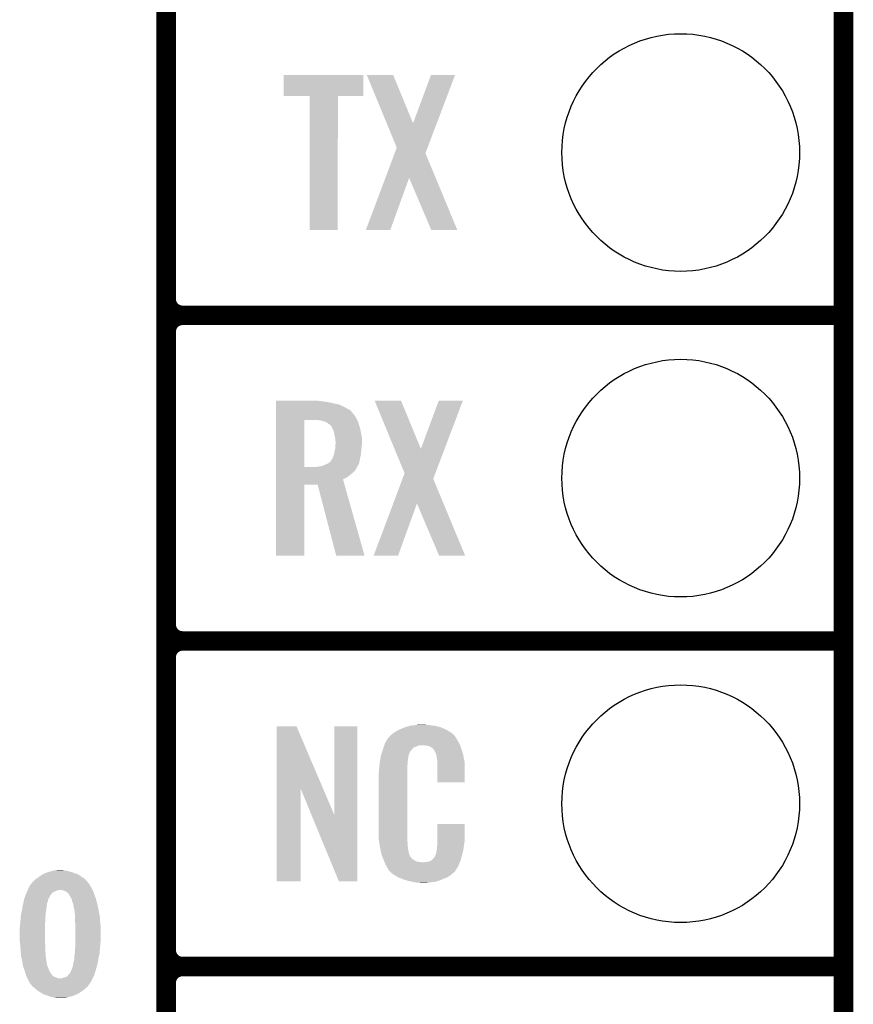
# Model space of a CAD drawing. Extents: x -1.3 to 24.2, y -3.9 to 53.5.
# Tile 20 of 43: x 17.7 to 24.2, y 6.1 to 13.7. Entities that reach past the tile are written whole.
import ezdxf

# ---------------------------------------------------------------- set-up
doc = ezdxf.new("R2010")
doc.units = 0
doc.layers.get('0').update_dxf_attribs({"linetype": 'CONTINUOUS'})
for name, color, linetype in [('CORDELIA-I_CLICK_V100_GKO', 14, 'CONTINUOUS'), ('CORDELIA-I_CLICK_V100_GTO', 12, 'CONTINUOUS'), ('CORDELIA-I_CLICK_V100_GTS', 13, 'CONTINUOUS')]:
    doc.layers.add(name, color=color, linetype=linetype)

# ---------------------------------------------------------------- blocks, each defined once
blk = doc.blocks.new('ROUND_23')
blk.add_circle((0, 0), 0.9271)

msp = doc.modelspace()

# ---------------------------------------------------------------- linework, layer by layer
at = {"layer": 'CORDELIA-I_CLICK_V100_GKO', "const_width": 0.1524}
msp.add_lwpolyline([(24.13, -1.27), (24.13, 53.34)], dxfattribs=at)
at = {"layer": 'CORDELIA-I_CLICK_V100_GTO', "const_width": 0.1524}
for points in [[(18.8468, -0.5588), (18.8468, 18.3388)], [(18.8468, 11.557), (18.8468, 13.843)], [(18.9738, 11.43), (24.13, 11.43)], [(18.9738, 11.43), (24.13, 11.43)], [(18.8468, 9.017), (18.8468, 11.303)], [(18.9738, 8.89), (24.13, 8.89)], [(18.9738, 8.89), (24.13, 8.89)], [(18.8468, 6.477), (18.8468, 8.763)], [(18.9738, 6.35), (24.13, 6.35)], [(18.9738, 6.35), (24.13, 6.35)], [(18.8468, 3.937), (18.8468, 6.223)]]:
    msp.add_lwpolyline(points, dxfattribs=at)
for points in [[(18.8468, 11.557, 0.4142136), (18.9738, 11.43)], [(18.9738, 11.43, 0.4142136), (18.8468, 11.303)], [(18.9738, 11.43, 0.4142136), (18.8468, 11.303)], [(18.8468, 9.017, 0.4142136), (18.9738, 8.89)], [(18.9738, 8.89, 0.4142136), (18.8468, 8.763)], [(18.9738, 8.89, 0.4142136), (18.8468, 8.763)], [(18.8468, 6.477, 0.4142136), (18.9738, 6.35)], [(18.9738, 6.35, 0.4142136), (18.8468, 6.223)], [(18.9738, 6.35, 0.4142136), (18.8468, 6.223)]]:
    msp.add_lwpolyline(points, format="xyb", dxfattribs=at)
at = {"layer": 'CORDELIA-I_CLICK_V100_GTO'}
for points in [[(19.76374, 13.141982), (19.76376, 13.304498), (20.383478, 13.141982), (20.3835, 13.304498)], [(19.76376, 13.304498), (19.763762, 13.30452), (20.3835, 13.304498), (19.763762, 13.30452)], [(20.411478, 13.304506), (20.411472, 13.30452), (20.617184, 13.304506), (20.411472, 13.30452)], [(20.566518, 12.928654), (20.411478, 13.304506), (20.77214, 12.928654), (20.617184, 13.304506)], [(20.77214, 12.928654), (20.911824, 13.30449), (20.957268, 12.928654), (21.09977, 13.30449)], [(20.911824, 13.30449), (20.911836, 13.30452), (21.09977, 13.30449), (20.911836, 13.30452)], [(19.964378, 13.14196), (19.76374, 13.141982), (20.383478, 13.14196), (20.383478, 13.141982)], [(19.96438, 13.141938), (19.964378, 13.14196), (20.18538, 13.141938), (20.383478, 13.14196)], [(19.9644, 12.095502), (19.96438, 13.141938), (20.185358, 12.095502), (20.18538, 13.141938)], [(20.645116, 12.738108), (20.566518, 12.928654), (20.885022, 12.738108), (20.957268, 12.928654)], [(20.556394, 12.501826), (20.628896, 12.694912), (20.948814, 12.501826), (20.868644, 12.694912)], [(20.628896, 12.694912), (20.645116, 12.738108), (20.868644, 12.694912), (20.885022, 12.738108)], [(20.40383, 12.09551), (20.556394, 12.501826), (20.594314, 12.09551), (20.741622, 12.501826)], [(20.914356, 12.095494), (20.741622, 12.501826), (21.117524, 12.095494), (20.948814, 12.501826)], [(20.185358, 12.09548), (19.9644, 12.095502), (20.185358, 12.09548), (20.185358, 12.095502)], [(20.594304, 12.09548), (20.40383, 12.09551), (20.594304, 12.09548), (20.594314, 12.09551)], [(21.117528, 12.09548), (21.117524, 12.095494), (21.117528, 12.09548), (20.914356, 12.095494)], [(19.7028, 10.76198), (19.702802, 10.76452), (20.04314, 10.76198), (20.02536, 10.76452)], [(19.7028, 10.75944), (19.7028, 10.76198), (20.06092, 10.75944), (20.04314, 10.76198)], [(19.7028, 10.75436), (19.7028, 10.75944), (20.1041, 10.75436), (20.06092, 10.75944)], [(19.7028, 10.7442), (19.7028, 10.75436), (20.14728, 10.7442), (20.1041, 10.75436)], [(20.472438, 10.764506), (20.472432, 10.76452), (20.678144, 10.764506), (20.472432, 10.76452)], [(20.627478, 10.388654), (20.472438, 10.764506), (20.8331, 10.388654), (20.678144, 10.764506)], [(20.8331, 10.388654), (20.972784, 10.76449), (21.018228, 10.388654), (21.16073, 10.76449)], [(20.972784, 10.76449), (20.972796, 10.76452), (21.16073, 10.76449), (20.972796, 10.76452)], [(19.7028, 10.734038), (19.7028, 10.7442), (20.195542, 10.734038), (20.14728, 10.7442)], [(19.7028, 10.71372), (19.7028, 10.734038), (20.238718, 10.71372), (20.195542, 10.734038)], [(19.7028, 10.69086), (19.7028, 10.71372), (20.27936, 10.69086), (20.238718, 10.71372)], [(19.7028, 10.688316), (19.7028, 10.69086), (20.284442, 10.688316), (20.27936, 10.69086)], [(19.7028, 10.67562), (19.7028, 10.688316), (20.2946, 10.67562), (20.284442, 10.688316)], [(19.702792, 10.246382), (19.702798, 10.61466), (19.92376, 10.246382), (19.923782, 10.61466)], [(19.702798, 10.632438), (19.7028, 10.657842), (20.32762, 10.632438), (20.30984, 10.657842)], [(19.702798, 10.61466), (19.702798, 10.632438), (20.335826, 10.61466), (20.32762, 10.632438)], [(19.7028, 10.657842), (19.7028, 10.67562), (20.30984, 10.657842), (20.2946, 10.67562)], [(20.038062, 10.61212), (20.00758, 10.61466), (20.336998, 10.61212), (20.335826, 10.61466)], [(20.06346, 10.607038), (20.038062, 10.61212), (20.339344, 10.607038), (20.336998, 10.61212)], [(20.086318, 10.59942), (20.06346, 10.607038), (20.34286, 10.59942), (20.339344, 10.607038)], [(20.086324, 10.599418), (20.086318, 10.59942), (20.34286, 10.599418), (20.34286, 10.59942)], [(20.1041, 10.591798), (20.086324, 10.599418), (20.3454, 10.591798), (20.34286, 10.599418)], [(20.114264, 10.581638), (20.1041, 10.591798), (20.348788, 10.581638), (20.3454, 10.591798)], [(20.12442, 10.576558), (20.114264, 10.581638), (20.35048, 10.576558), (20.348788, 10.581638)], [(20.132042, 10.568938), (20.12442, 10.576558), (20.35302, 10.568938), (20.35048, 10.576558)], [(20.14075, 10.553698), (20.132042, 10.568938), (20.3581, 10.553698), (20.35302, 10.568938)], [(20.1422, 10.551158), (20.14075, 10.553698), (20.35861, 10.551158), (20.3581, 10.553698)], [(20.15236, 10.528298), (20.1422, 10.551158), (20.363182, 10.528298), (20.35861, 10.551158)], [(20.15744, 10.50544), (20.15236, 10.528298), (20.367752, 10.50544), (20.363182, 10.528298)], [(20.158076, 10.5029), (20.15744, 10.50544), (20.36826, 10.5029), (20.367752, 10.50544)], [(20.16252, 10.485118), (20.158076, 10.5029), (20.371494, 10.485118), (20.36826, 10.5029)], [(20.16365, 10.474958), (20.16252, 10.485118), (20.37334, 10.474958), (20.371494, 10.485118)], [(20.16506, 10.46226), (20.16365, 10.474958), (20.37334, 10.46226), (20.37334, 10.474958)], [(20.1676, 10.447018), (20.16506, 10.46226), (20.37334, 10.447018), (20.37334, 10.46226)], [(20.1676, 10.42924), (20.1676, 10.447018), (20.37334, 10.42924), (20.37334, 10.447018)], [(20.15998, 10.36574), (20.161826, 10.3759), (20.367412, 10.36574), (20.36826, 10.3759)], [(20.161826, 10.3759), (20.16506, 10.393678), (20.36826, 10.3759), (20.370036, 10.393678)], [(20.16506, 10.393678), (20.165604, 10.4013), (20.370036, 10.393678), (20.3708, 10.4013)], [(20.165604, 10.4013), (20.167236, 10.42416), (20.3708, 10.4013), (20.37334, 10.42416)], [(20.167236, 10.42416), (20.1676, 10.42924), (20.37334, 10.42416), (20.37334, 10.42924)], [(20.706076, 10.198108), (20.627478, 10.388654), (20.945982, 10.198108), (21.018228, 10.388654)], [(20.129498, 10.292078), (20.139658, 10.307318), (20.35458, 10.292078), (20.356926, 10.307318)], [(20.139658, 10.307318), (20.143468, 10.31494), (20.356926, 10.307318), (20.3581, 10.31494)], [(20.143468, 10.31494), (20.14728, 10.32256), (20.3581, 10.31494), (20.360004, 10.32256)], [(20.14728, 10.32256), (20.154898, 10.342878), (20.360004, 10.32256), (20.365084, 10.342878)], [(20.154898, 10.342878), (20.155462, 10.34542), (20.365084, 10.342878), (20.36572, 10.34542)], [(20.155462, 10.34542), (20.15998, 10.36574), (20.36572, 10.34542), (20.367412, 10.36574)], [(19.70279, 10.213338), (19.702792, 10.23112), (20.31492, 10.213338), (20.327618, 10.23112)], [(19.702792, 10.24636), (19.702792, 10.246382), (20.010118, 10.24636), (19.92376, 10.246382)], [(19.702792, 10.23112), (19.702792, 10.24636), (20.327618, 10.23112), (20.335238, 10.24636)], [(20.010118, 10.24636), (20.02536, 10.2489), (20.335238, 10.24636), (20.336508, 10.2489)], [(20.02536, 10.2489), (20.045648, 10.251436), (20.336508, 10.2489), (20.337778, 10.251436)], [(20.045648, 10.251436), (20.04568, 10.25144), (20.337778, 10.251436), (20.33778, 10.25144)], [(20.04568, 10.25144), (20.057112, 10.25398), (20.33778, 10.25144), (20.340318, 10.25398)], [(20.057112, 10.25398), (20.068538, 10.256518), (20.340318, 10.25398), (20.34147, 10.256518)], [(20.068538, 10.256518), (20.08886, 10.26668), (20.34147, 10.256518), (20.34609, 10.26668)], [(20.08886, 10.26668), (20.109178, 10.2743), (20.34609, 10.26668), (20.349554, 10.2743)], [(20.109178, 10.2743), (20.118066, 10.281918), (20.349554, 10.2743), (20.353018, 10.281918)], [(20.118066, 10.281918), (20.12696, 10.28954), (20.353018, 10.281918), (20.35419, 10.28954)], [(20.12696, 10.28954), (20.129498, 10.292078), (20.35419, 10.28954), (20.35458, 10.292078)], [(19.70279, 10.1981), (19.70279, 10.213338), (20.29714, 10.1981), (20.31492, 10.213338)], [(19.70279, 10.18032), (19.70279, 10.1981), (20.27682, 10.18032), (20.29714, 10.1981)], [(19.70279, 10.165082), (19.70279, 10.18032), (20.253962, 10.165082), (20.27682, 10.18032)], [(19.70279, 10.149824), (19.70279, 10.165082), (20.226024, 10.149824), (20.253962, 10.165082)], [(19.70279, 10.1092), (19.70279, 10.149824), (20.237482, 10.1092), (20.226024, 10.149824)], [(20.617354, 9.961826), (20.689856, 10.154912), (21.009774, 9.961826), (20.929604, 10.154912)], [(20.689856, 10.154912), (20.706076, 10.198108), (20.929604, 10.154912), (20.945982, 10.198108)], [(19.70278, 9.555502), (19.70279, 10.109178), (19.923738, 9.555502), (19.92376, 10.109178)], [(19.70279, 10.109178), (19.70279, 10.1092), (19.92376, 10.109178), (20.027882, 10.1092)], [(20.172676, 9.555496), (20.027882, 10.1092), (20.393628, 9.555496), (20.237482, 10.1092)], [(20.46479, 9.55551), (20.617354, 9.961826), (20.655274, 9.55551), (20.802582, 9.961826)], [(20.975316, 9.555494), (20.802582, 9.961826), (21.178484, 9.555494), (21.009774, 9.961826)], [(19.923738, 9.55548), (19.70278, 9.555502), (19.923738, 9.55548), (19.923738, 9.555502)], [(20.393632, 9.55548), (20.172676, 9.555496), (20.393632, 9.55548), (20.393628, 9.555496)], [(20.655264, 9.55548), (20.46479, 9.55551), (20.655264, 9.55548), (20.655274, 9.55551)], [(21.178488, 9.55548), (21.178484, 9.555494), (21.178488, 9.55548), (20.975316, 9.555494)], [(19.707872, 7.736728), (19.70788, 8.224506), (20.070862, 7.736728), (19.862804, 8.224506)], [(19.70788, 8.224506), (19.707882, 8.22452), (19.862804, 8.224506), (19.707882, 8.22452)], [(20.15744, 7.533748), (20.15746, 8.224498), (20.337766, 7.533748), (20.33778, 8.224498)], [(20.15746, 8.224498), (20.157462, 8.22452), (20.33778, 8.224498), (20.157462, 8.22452)], [(20.711158, 8.2169), (20.7264, 8.22198), (20.985482, 8.2169), (20.966432, 8.22198)], [(20.7264, 8.22198), (20.743334, 8.22706), (20.966432, 8.22198), (20.947382, 8.22706)], [(20.743334, 8.22706), (20.751802, 8.2296), (20.947382, 8.22706), (20.927062, 8.2296)], [(20.751802, 8.2296), (20.78228, 8.23214), (20.927062, 8.2296), (20.90674, 8.23214)], [(20.78228, 8.23214), (20.79752, 8.23468), (20.90674, 8.23214), (20.891502, 8.23468)], [(20.79752, 8.23468), (20.812762, 8.23722), (20.876262, 8.23468), (20.863562, 8.23722)], [(20.58619, 8.1407), (20.59025, 8.145776), (21.102322, 8.1407), (21.099782, 8.145776)], [(20.59025, 8.145776), (20.59432, 8.150862), (21.099782, 8.145776), (21.095424, 8.150862)], [(20.59432, 8.150862), (20.608834, 8.16356), (21.095424, 8.150862), (21.084542, 8.16356)], [(20.608834, 8.16356), (20.614642, 8.16864), (21.084542, 8.16356), (21.077432, 8.16864)], [(20.614642, 8.16864), (20.626618, 8.176262), (21.077432, 8.16864), (21.06676, 8.176262)], [(20.626618, 8.176262), (20.642582, 8.18642), (21.06676, 8.176262), (21.04983, 8.18642)], [(20.642582, 8.18642), (20.66798, 8.19912), (21.04983, 8.18642), (21.02866, 8.19912)], [(20.66798, 8.19912), (20.67814, 8.2042), (21.02866, 8.19912), (21.016324, 8.2042)], [(20.67814, 8.2042), (20.703538, 8.21436), (21.016324, 8.2042), (20.991652, 8.21436)], [(20.703538, 8.21436), (20.711158, 8.2169), (20.991652, 8.21436), (20.985482, 8.2169)], [(20.542122, 8.059418), (20.547454, 8.074658), (20.77974, 8.059418), (20.817836, 8.074658)], [(20.547454, 8.074658), (20.547456, 8.07466), (20.817836, 8.074658), (20.866098, 8.07466)], [(20.547456, 8.07466), (20.549232, 8.079738), (21.139694, 8.07466), (21.13788, 8.079738)], [(20.549232, 8.079738), (20.55368, 8.092442), (21.13788, 8.079738), (21.130952, 8.092442)], [(20.55368, 8.092442), (20.562644, 8.10768), (21.130952, 8.092442), (21.12264, 8.10768)], [(20.562644, 8.10768), (20.576094, 8.13054), (21.12264, 8.10768), (21.109942, 8.13054)], [(20.576094, 8.13054), (20.579086, 8.135622), (21.109942, 8.13054), (21.106132, 8.135622)], [(20.579086, 8.135622), (20.584162, 8.138164), (21.106132, 8.135622), (21.104224, 8.138164)], [(20.584162, 8.138164), (20.58619, 8.1407), (21.104224, 8.138164), (21.102322, 8.1407)], [(20.88388, 8.07212), (20.866098, 8.07466), (21.140602, 8.07212), (21.139694, 8.07466)], [(20.896578, 8.06958), (20.88388, 8.07212), (21.141508, 8.06958), (21.140602, 8.07212)], [(20.921974, 8.056882), (20.896578, 8.06958), (21.146044, 8.056882), (21.141508, 8.06958)], [(20.519054, 7.983218), (20.52066, 7.993382), (20.73402, 7.983218), (20.73679, 7.993382)], [(20.52066, 7.993382), (20.526272, 8.011158), (20.73679, 7.993382), (20.741638, 8.011158)], [(20.526272, 8.011158), (20.533492, 8.034018), (20.741638, 8.011158), (20.754338, 8.034018)], [(20.533492, 8.034018), (20.5359, 8.04164), (20.754338, 8.034018), (20.761958, 8.04164)], [(20.5359, 8.04164), (20.536788, 8.04418), (20.761958, 8.04164), (20.764498, 8.04418)], [(20.536788, 8.04418), (20.538564, 8.049256), (20.764498, 8.04418), (20.767038, 8.049256)], [(20.538564, 8.049256), (20.542122, 8.059418), (20.767038, 8.049256), (20.77974, 8.059418)], [(20.924518, 8.051804), (20.921974, 8.056882), (21.147856, 8.051804), (21.146044, 8.056882)], [(20.931054, 8.04418), (20.924518, 8.051804), (21.150578, 8.04418), (21.147856, 8.051804)], [(20.939758, 8.034022), (20.931054, 8.04418), (21.153568, 8.034022), (21.150578, 8.04418)], [(20.94992, 8.01116), (20.939758, 8.034022), (21.160292, 8.01116), (21.153568, 8.034022)], [(20.953984, 8.001002), (20.94992, 8.01116), (21.16328, 8.001002), (21.160292, 8.01116)], [(20.954998, 7.998464), (20.953984, 8.001002), (21.163764, 7.998464), (21.16328, 8.001002)], [(20.955, 7.990842), (20.954998, 7.998464), (21.165216, 7.990842), (21.163764, 7.998464)], [(20.95754, 7.978138), (20.955, 7.990842), (21.167636, 7.978138), (21.165216, 7.990842)], [(20.508242, 7.901938), (20.5105, 7.92226), (20.7264, 7.901938), (20.72894, 7.92226)], [(20.5105, 7.92226), (20.512756, 7.942578), (20.72894, 7.92226), (20.72894, 7.942578)], [(20.512756, 7.942578), (20.51304, 7.94512), (20.72894, 7.942578), (20.729448, 7.94512)], [(20.51304, 7.94512), (20.514642, 7.955278), (20.729448, 7.94512), (20.73148, 7.955278)], [(20.514642, 7.955278), (20.516648, 7.967978), (20.73148, 7.955278), (20.73148, 7.967978)], [(20.516648, 7.967978), (20.518252, 7.978138), (20.73148, 7.967978), (20.73402, 7.978138)], [(20.518252, 7.978138), (20.519054, 7.983218), (20.73402, 7.978138), (20.73402, 7.983218)], [(20.96008, 7.96036), (20.95754, 7.978138), (21.171022, 7.96036), (21.167636, 7.978138)], [(20.961058, 7.947658), (20.96008, 7.96036), (21.17344, 7.947658), (21.171022, 7.96036)], [(20.96262, 7.92734), (20.961058, 7.947658), (21.173436, 7.92734), (21.17344, 7.947658)], [(20.96262, 7.787662), (20.96262, 7.92734), (21.173418, 7.787662), (21.173436, 7.92734)], [(20.50288, 7.851142), (20.50542, 7.863842), (20.7264, 7.851142), (20.7264, 7.863842)], [(20.50288, 7.40156), (20.50288, 7.851142), (20.7264, 7.40156), (20.7264, 7.851142)], [(20.50542, 7.88162), (20.50796, 7.8994), (20.7264, 7.88162), (20.7264, 7.8994)], [(20.50542, 7.863842), (20.50542, 7.88162), (20.7264, 7.863842), (20.7264, 7.88162)], [(20.50796, 7.8994), (20.508242, 7.901938), (20.7264, 7.8994), (20.7264, 7.901938)], [(21.173418, 7.78764), (20.96262, 7.787662), (21.173418, 7.78764), (21.173418, 7.787662)], [(19.70786, 7.015502), (19.707872, 7.736728), (19.895798, 7.015502), (19.89582, 7.736728)], [(19.979456, 7.533748), (19.89582, 7.736728), (20.15744, 7.533748), (20.070862, 7.736728)], [(20.192996, 7.015494), (19.979456, 7.533748), (20.337758, 7.015494), (20.337766, 7.533748)], [(20.96262, 7.32282), (20.96264, 7.462498), (21.17344, 7.32282), (21.17344, 7.462498)], [(20.96264, 7.462498), (20.962642, 7.46252), (21.17344, 7.462498), (20.962642, 7.46252)], [(20.505232, 7.33806), (20.50288, 7.40156), (20.7264, 7.33806), (20.7264, 7.40156)], [(20.50542, 7.332982), (20.505232, 7.33806), (20.727126, 7.332982), (20.7264, 7.33806)], [(20.50763, 7.320278), (20.50542, 7.332982), (20.72894, 7.320278), (20.727126, 7.332982)], [(20.511606, 7.297418), (20.50763, 7.320278), (20.72894, 7.297418), (20.72894, 7.320278)], [(20.51558, 7.27456), (20.511606, 7.297418), (20.73255, 7.27456), (20.72894, 7.297418)], [(20.96008, 7.2898), (20.961984, 7.30504), (21.168866, 7.2898), (21.1709, 7.30504)], [(20.961984, 7.30504), (20.96262, 7.310122), (21.1709, 7.30504), (21.171626, 7.310122)], [(20.96262, 7.310122), (20.96262, 7.32282), (21.171626, 7.310122), (21.17344, 7.32282)], [(20.520662, 7.24916), (20.51558, 7.27456), (20.73656, 7.24916), (20.73255, 7.27456)], [(20.525234, 7.226298), (20.520662, 7.24916), (20.74164, 7.226298), (20.73656, 7.24916)], [(20.52574, 7.223762), (20.525234, 7.226298), (20.74291, 7.223762), (20.74164, 7.226298)], [(20.533062, 7.20598), (20.52574, 7.223762), (20.751802, 7.20598), (20.74291, 7.223762)], [(20.937222, 7.200902), (20.94992, 7.22376), (21.14931, 7.200902), (21.15566, 7.22376)], [(20.94992, 7.22376), (20.949922, 7.223762), (21.15566, 7.22376), (21.15566, 7.223762)], [(20.949922, 7.223762), (20.955, 7.249162), (21.15566, 7.223762), (21.161636, 7.249162)], [(20.955, 7.249162), (20.955002, 7.251704), (21.161636, 7.249162), (21.162234, 7.251704)], [(20.955002, 7.251704), (20.95754, 7.256784), (21.162234, 7.251704), (21.163428, 7.256784)], [(20.95754, 7.264402), (20.958048, 7.266942), (21.165222, 7.264402), (21.16582, 7.266942)], [(20.95754, 7.256784), (20.95754, 7.264402), (21.163428, 7.256784), (21.165222, 7.264402)], [(20.958048, 7.266942), (20.96008, 7.277102), (21.16582, 7.266942), (21.167174, 7.277102)], [(20.96008, 7.277102), (20.96008, 7.2898), (21.167174, 7.277102), (21.168866, 7.2898)], [(20.53411, 7.203436), (20.533062, 7.20598), (20.754342, 7.203436), (20.751802, 7.20598)], [(20.5362, 7.19836), (20.53411, 7.203436), (20.756884, 7.19836), (20.754342, 7.203436)], [(20.538292, 7.193278), (20.5362, 7.19836), (20.764502, 7.193278), (20.756884, 7.19836)], [(20.54143, 7.18566), (20.538292, 7.193278), (20.77212, 7.18566), (20.764502, 7.193278)], [(20.54352, 7.18058), (20.54143, 7.18566), (20.779742, 7.18058), (20.77212, 7.18566)], [(20.545474, 7.1755), (20.54352, 7.18058), (20.787362, 7.1755), (20.779742, 7.18058)], [(20.548406, 7.16788), (20.545474, 7.1755), (20.802604, 7.16788), (20.787362, 7.1755)], [(20.55036, 7.1628), (20.548406, 7.16788), (20.848322, 7.1628), (20.802604, 7.16788)], [(20.55622, 7.14756), (20.55036, 7.1628), (21.130408, 7.14756), (21.136684, 7.1628)], [(20.563278, 7.13486), (20.55622, 7.14756), (21.12518, 7.13486), (21.130408, 7.14756)], [(20.848322, 7.1628), (20.858482, 7.162802), (21.136684, 7.1628), (21.136686, 7.162802)], [(20.858482, 7.162802), (20.866104, 7.16534), (21.136686, 7.162802), (21.13773, 7.16534)], [(20.876262, 7.16534), (20.901662, 7.17042), (21.13773, 7.16534), (21.139822, 7.17042)], [(20.901662, 7.17042), (20.914356, 7.178038), (21.139822, 7.17042), (21.14296, 7.178038)], [(20.914356, 7.178038), (20.91436, 7.17804), (21.14296, 7.178038), (21.14296, 7.17804)], [(20.91436, 7.17804), (20.924522, 7.185666), (21.14296, 7.17804), (21.145078, 7.185666)], [(20.924522, 7.185666), (20.927062, 7.19074), (21.145078, 7.185666), (21.146488, 7.19074)], [(20.927062, 7.19074), (20.937222, 7.200902), (21.146488, 7.19074), (21.14931, 7.200902)], [(17.87144, 7.0612), (17.88668, 7.07136), (18.171162, 7.0612), (18.153382, 7.07136)], [(17.88668, 7.07136), (17.898528, 7.076438), (18.153382, 7.07136), (18.1356, 7.076438)], [(17.898528, 7.076438), (17.90446, 7.07898), (18.1356, 7.076438), (18.129672, 7.07898)], [(17.90446, 7.07898), (17.918008, 7.08406), (18.129672, 7.07898), (18.117822, 7.08406)], [(17.918008, 7.08406), (17.924782, 7.0866), (18.117822, 7.08406), (18.108932, 7.0866)], [(17.924782, 7.0866), (17.945098, 7.09168), (18.108932, 7.0866), (18.091152, 7.09168)], [(17.945098, 7.09168), (17.953566, 7.09422), (18.091152, 7.09168), (18.08226, 7.09422)], [(17.953566, 7.09422), (17.962034, 7.09676), (18.08226, 7.09422), (18.06956, 7.09676)], [(17.962034, 7.09676), (17.970502, 7.0993), (18.06956, 7.09676), (18.05432, 7.0993)], [(17.970502, 7.0993), (17.993362, 7.10184), (18.05432, 7.0993), (18.044158, 7.10184)], [(20.568922, 7.124698), (20.563278, 7.13486), (21.119082, 7.124698), (21.12518, 7.13486)], [(20.579076, 7.109466), (20.568922, 7.124698), (21.109942, 7.109466), (21.119082, 7.124698)], [(20.57908, 7.104386), (20.579076, 7.109466), (21.106894, 7.104386), (21.109942, 7.109466)], [(20.586704, 7.09676), (20.57908, 7.104386), (21.10232, 7.09676), (21.106894, 7.104386)], [(20.591784, 7.091678), (20.586704, 7.09676), (21.099776, 7.091678), (21.10232, 7.09676)], [(20.59686, 7.086598), (20.591784, 7.091678), (21.093426, 7.086598), (21.099776, 7.091678)], [(20.602786, 7.08152), (20.59686, 7.086598), (21.08708, 7.08152), (21.093426, 7.086598)], [(20.614638, 7.07136), (20.602786, 7.08152), (21.075228, 7.07136), (21.08708, 7.08152)], [(20.622768, 7.06628), (20.614638, 7.07136), (21.069302, 7.06628), (21.075228, 7.07136)], [(17.787902, 6.987538), (17.793828, 6.995158), (18.2499, 6.987538), (18.244822, 6.995158)], [(17.793828, 6.995158), (17.79777, 7.000226), (18.244822, 6.995158), (18.242286, 7.000226)], [(17.79777, 7.000226), (17.797782, 7.00024), (18.242286, 7.000226), (18.23975, 7.00024)], [(17.797782, 7.00024), (17.802862, 7.005324), (18.23975, 7.00024), (18.235936, 7.005324)], [(17.802862, 7.005324), (17.805404, 7.0104), (18.235936, 7.005324), (18.232126, 7.0104)], [(17.805404, 7.0104), (17.813022, 7.015482), (18.232126, 7.0104), (18.22831, 7.015482)], [(17.813022, 7.015482), (17.816828, 7.020558), (18.22831, 7.015482), (18.2245, 7.020558)], [(17.816828, 7.020558), (17.820642, 7.025642), (18.2245, 7.020558), (18.219418, 7.025642)], [(17.820642, 7.025642), (17.830802, 7.033262), (18.219418, 7.025642), (18.211798, 7.033262)], [(17.830802, 7.033262), (17.835028, 7.035798), (18.211798, 7.033262), (18.209262, 7.035798)], [(17.835028, 7.035798), (17.8435, 7.04088), (18.209262, 7.035798), (18.201132, 7.04088)], [(17.8435, 7.04088), (17.853024, 7.0485), (18.201132, 7.04088), (18.18894, 7.0485)], [(17.853024, 7.0485), (17.8562, 7.05104), (18.18894, 7.0485), (18.185386, 7.05104)], [(17.8562, 7.05104), (17.87144, 7.0612), (18.185386, 7.05104), (18.171162, 7.0612)], [(19.895798, 7.01548), (19.70786, 7.015502), (19.895798, 7.01548), (19.895798, 7.015502)], [(20.337758, 7.01548), (20.192996, 7.015494), (20.337758, 7.01548), (20.337758, 7.015494)], [(20.65122, 7.0485), (20.622768, 7.06628), (21.0439, 7.0485), (21.069302, 7.06628)], [(20.65528, 7.045962), (20.65122, 7.0485), (21.037978, 7.045962), (21.0439, 7.0485)], [(20.687936, 7.03326), (20.65528, 7.045962), (21.00834, 7.03326), (21.037978, 7.045962)], [(20.701, 7.028178), (20.687936, 7.03326), (20.99527, 7.028178), (21.00834, 7.03326)], [(20.744178, 7.01548), (20.701, 7.028178), (20.962618, 7.01548), (20.99527, 7.028178)], [(20.771274, 7.0104), (20.744178, 7.01548), (20.939758, 7.0104), (20.962618, 7.01548)], [(20.78482, 7.00786), (20.771274, 7.0104), (20.91182, 7.00786), (20.939758, 7.0104)], [(20.800058, 7.00532), (20.78482, 7.00786), (20.896578, 7.00532), (20.91182, 7.00786)], [(20.827998, 7.00278), (20.817838, 7.00532), (20.881338, 7.00278), (20.896578, 7.00532)], [(17.750368, 6.908802), (17.752484, 6.91388), (17.945102, 6.908802), (17.95018, 6.91388)], [(17.752484, 6.91388), (17.755658, 6.921502), (17.95018, 6.91388), (17.955262, 6.921502)], [(17.755658, 6.921502), (17.756716, 6.92404), (17.955262, 6.921502), (17.957802, 6.92404)], [(17.756716, 6.92404), (17.759892, 6.93166), (17.957802, 6.92404), (17.96796, 6.93166)], [(17.759892, 6.93166), (17.762008, 6.93674), (17.96796, 6.93166), (17.98066, 6.93674)], [(17.762008, 6.93674), (17.764124, 6.94182), (17.98066, 6.93674), (17.990822, 6.94182)], [(17.764124, 6.94182), (17.76624, 6.9469), (17.990822, 6.94182), (18.006064, 6.9469)], [(17.76624, 6.9469), (17.7673, 6.94944), (18.27276, 6.9469), (18.27131, 6.94944)], [(17.7673, 6.94944), (17.774228, 6.96468), (18.27131, 6.94944), (18.2626, 6.96468)], [(17.774228, 6.96468), (17.780002, 6.97738), (18.2626, 6.96468), (18.254982, 6.97738)], [(17.780002, 6.977382), (17.787902, 6.987538), (18.25498, 6.977382), (18.2499, 6.987538)], [(17.780002, 6.97738), (17.780002, 6.977382), (18.254982, 6.97738), (18.25498, 6.977382)], [(18.044162, 6.944358), (18.031462, 6.9469), (18.27385, 6.944358), (18.27276, 6.9469)], [(18.054322, 6.93928), (18.044162, 6.944358), (18.276026, 6.93928), (18.27385, 6.944358)], [(18.061944, 6.936738), (18.054322, 6.93928), (18.277116, 6.936738), (18.276026, 6.93928)], [(18.069562, 6.93166), (18.061944, 6.936738), (18.279292, 6.93166), (18.277116, 6.936738)], [(18.074638, 6.92912), (18.069562, 6.93166), (18.28038, 6.92912), (18.279292, 6.93166)], [(18.07464, 6.929118), (18.074638, 6.92912), (18.280382, 6.929118), (18.28038, 6.92912)], [(18.07972, 6.924038), (18.07464, 6.929118), (18.282074, 6.924038), (18.280382, 6.929118)], [(18.087342, 6.913878), (18.07972, 6.924038), (18.285462, 6.913878), (18.282074, 6.924038)], [(18.091914, 6.90626), (18.087342, 6.913878), (18.288, 6.90626), (18.285462, 6.913878)], [(17.729004, 6.832604), (17.731934, 6.8453), (17.91716, 6.832604), (17.917182, 6.8453)], [(17.731934, 6.8453), (17.73194, 6.845322), (17.917182, 6.8453), (17.9197, 6.845322)], [(17.73194, 6.845322), (17.732522, 6.847842), (17.9197, 6.845322), (17.9197, 6.847842)], [(17.732522, 6.847842), (17.737212, 6.868162), (17.9197, 6.847842), (17.92478, 6.868162)], [(17.737212, 6.868162), (17.740728, 6.8834), (17.92478, 6.868162), (17.9324, 6.8834)], [(17.740728, 6.8834), (17.741902, 6.888482), (17.9324, 6.8834), (17.934432, 6.888482)], [(17.741902, 6.888482), (17.745076, 6.896102), (17.934432, 6.888482), (17.93748, 6.896102)], [(17.745076, 6.896102), (17.750368, 6.908802), (17.93748, 6.896102), (17.945102, 6.908802)], [(18.10258, 6.88848), (18.091914, 6.90626), (18.295112, 6.88848), (18.288, 6.90626)], [(18.106392, 6.880858), (18.10258, 6.88848), (18.29816, 6.880858), (18.295112, 6.88848)], [(18.1102, 6.873238), (18.106392, 6.880858), (18.300066, 6.873238), (18.29816, 6.880858)], [(18.112742, 6.860538), (18.1102, 6.873238), (18.303242, 6.860538), (18.300066, 6.873238)], [(18.116806, 6.85038), (18.112742, 6.860538), (18.30578, 6.85038), (18.303242, 6.860538)], [(18.11782, 6.84784), (18.116806, 6.85038), (18.306368, 6.84784), (18.30578, 6.85038)], [(18.12036, 6.842756), (18.11782, 6.84784), (18.30754, 6.842756), (18.306368, 6.84784)], [(18.12036, 6.840218), (18.12036, 6.842756), (18.308126, 6.840218), (18.30754, 6.842756)], [(18.1229, 6.82752), (18.12036, 6.840218), (18.311056, 6.82752), (18.308126, 6.840218)], [(17.71396, 6.756402), (17.717476, 6.771644), (17.907, 6.756402), (17.907, 6.771644)], [(17.717476, 6.771644), (17.72158, 6.78942), (17.907, 6.771644), (17.912078, 6.78942)], [(17.72158, 6.789422), (17.723924, 6.804662), (17.91208, 6.789422), (17.91208, 6.804662)], [(17.72158, 6.78942), (17.72158, 6.789422), (17.912078, 6.78942), (17.91208, 6.789422)], [(17.723924, 6.804662), (17.725488, 6.814822), (17.91208, 6.804662), (17.91462, 6.814822)], [(17.725488, 6.814822), (17.72666, 6.82244), (17.91462, 6.814822), (17.91462, 6.82244)], [(17.72666, 6.82244), (17.727246, 6.824982), (17.91462, 6.82244), (17.914622, 6.824982)], [(17.727246, 6.824982), (17.729004, 6.832604), (17.914622, 6.824982), (17.91716, 6.832604)], [(18.124352, 6.81736), (18.1229, 6.82752), (18.3134, 6.81736), (18.311056, 6.82752)], [(18.12544, 6.809738), (18.124352, 6.81736), (18.315034, 6.809738), (18.3134, 6.81736)], [(18.13052, 6.791958), (18.12544, 6.809738), (18.318844, 6.791958), (18.315034, 6.809738)], [(18.131972, 6.7818), (18.13052, 6.791958), (18.32102, 6.7818), (18.318844, 6.791958)], [(18.13306, 6.77418), (18.131972, 6.7818), (18.32245, 6.77418), (18.32102, 6.7818)], [(18.135262, 6.74116), (18.13306, 6.77418), (18.32864, 6.74116), (18.32245, 6.77418)], [(17.70634, 6.67004), (17.707956, 6.68782), (17.90192, 6.67004), (17.90192, 6.68782)], [(17.707956, 6.68782), (17.710264, 6.713218), (17.90192, 6.68782), (17.90446, 6.713218)], [(17.710264, 6.713218), (17.71142, 6.72592), (17.90446, 6.713218), (17.90446, 6.72592)], [(17.71142, 6.72592), (17.712054, 6.73354), (17.90446, 6.72592), (17.90446, 6.73354)], [(17.712054, 6.73354), (17.71396, 6.7564), (17.90446, 6.73354), (17.906998, 6.7564)], [(17.71396, 6.7564), (17.71396, 6.756402), (17.906998, 6.7564), (17.907, 6.756402)], [(18.1356, 6.736082), (18.135262, 6.74116), (18.328958, 6.736082), (18.32864, 6.74116)], [(18.1356, 6.70052), (18.1356, 6.736082), (18.33118, 6.70052), (18.328958, 6.736082)], [(18.1356, 6.69544), (18.1356, 6.70052), (18.331716, 6.69544), (18.33118, 6.70052)], [(18.13814, 6.677658), (18.1356, 6.69544), (18.333588, 6.677658), (18.331716, 6.69544)], [(17.7038, 6.64972), (17.70634, 6.67004), (17.90192, 6.64972), (17.90192, 6.67004)], [(17.7038, 6.553202), (17.7038, 6.64972), (17.90192, 6.553202), (17.90192, 6.64972)], [(18.13814, 6.652258), (18.13814, 6.677658), (18.33626, 6.652258), (18.333588, 6.677658)], [(18.13814, 6.55574), (18.13814, 6.652258), (18.33626, 6.55574), (18.33626, 6.652258)], [(17.706906, 6.525262), (17.7038, 6.553202), (17.90192, 6.525262), (17.90192, 6.553202)], [(18.13814, 6.53542), (18.13814, 6.55574), (18.33372, 6.53542), (18.33626, 6.55574)], [(18.13814, 6.5151), (18.13814, 6.53542), (18.331872, 6.5151), (18.33372, 6.53542)], [(17.70888, 6.50748), (17.706906, 6.525262), (17.90446, 6.50748), (17.90192, 6.525262)], [(17.710998, 6.469378), (17.70888, 6.50748), (17.90446, 6.469378), (17.90446, 6.50748)], [(17.71142, 6.46176), (17.710998, 6.469378), (17.904938, 6.46176), (17.90446, 6.469378)], [(17.715824, 6.42874), (17.71142, 6.46176), (17.907, 6.42874), (17.904938, 6.46176)], [(18.13306, 6.44906), (18.1356, 6.46938), (18.3261, 6.44906), (18.327792, 6.46938)], [(18.1356, 6.489702), (18.13814, 6.5151), (18.329562, 6.489702), (18.331872, 6.5151)], [(18.1356, 6.47954), (18.1356, 6.489702), (18.32864, 6.47954), (18.329562, 6.489702)], [(18.1356, 6.46938), (18.1356, 6.47954), (18.327792, 6.46938), (18.32864, 6.47954)], [(17.7165, 6.42366), (17.715824, 6.42874), (17.907726, 6.42366), (17.907, 6.42874)], [(17.723032, 6.39318), (17.7165, 6.42366), (17.91208, 6.39318), (17.907726, 6.42366)], [(17.72412, 6.3881), (17.723032, 6.39318), (17.912928, 6.3881), (17.91208, 6.39318)], [(17.728028, 6.362704), (17.72412, 6.3881), (17.917158, 6.362704), (17.912928, 6.3881)], [(18.122898, 6.370316), (18.1229, 6.380476), (18.310468, 6.370316), (18.312812, 6.380476)], [(18.1229, 6.380476), (18.123746, 6.38302), (18.312812, 6.380476), (18.3134, 6.38302)], [(18.123746, 6.38302), (18.125438, 6.3881), (18.3134, 6.38302), (18.31418, 6.3881)], [(18.125438, 6.3881), (18.13052, 6.413498), (18.31418, 6.3881), (18.318088, 6.413498)], [(18.13052, 6.431278), (18.13306, 6.44906), (18.321996, 6.431278), (18.3261, 6.44906)], [(18.13052, 6.41604), (18.13052, 6.431278), (18.31848, 6.41604), (18.321996, 6.431278)], [(18.13052, 6.413498), (18.13052, 6.41604), (18.318088, 6.413498), (18.31848, 6.41604)], [(17.728418, 6.360166), (17.728028, 6.362704), (17.919694, 6.360166), (17.917158, 6.362704)], [(17.7292, 6.355084), (17.728418, 6.360166), (17.9197, 6.355084), (17.919694, 6.360166)], [(17.7292, 6.35508), (17.7292, 6.355084), (17.919702, 6.35508), (17.9197, 6.355084)], [(17.739362, 6.32714), (17.7292, 6.35508), (17.930878, 6.32714), (17.919702, 6.35508)], [(17.74241, 6.31698), (17.739362, 6.32714), (17.93494, 6.31698), (17.930878, 6.32714)], [(17.74698, 6.301742), (17.74241, 6.31698), (17.942558, 6.301742), (17.93494, 6.31698)], [(17.74698, 6.301738), (17.74698, 6.301742), (17.942562, 6.301738), (17.942558, 6.301742)], [(17.751742, 6.28904), (17.74698, 6.301738), (17.95272, 6.28904), (17.942562, 6.301738)], [(18.094958, 6.29666), (18.10766, 6.32206), (18.289366, 6.29666), (18.297182, 6.32206)], [(18.10766, 6.32206), (18.11274, 6.3373), (18.297182, 6.32206), (18.30187, 6.3373)], [(18.11274, 6.3373), (18.117502, 6.350002), (18.30187, 6.3373), (18.30578, 6.350002)], [(18.117502, 6.350002), (18.120358, 6.357616), (18.30578, 6.350002), (18.307536, 6.357616)], [(18.120358, 6.357616), (18.12036, 6.365236), (18.307536, 6.357616), (18.309294, 6.365236)], [(18.12036, 6.365236), (18.122898, 6.370316), (18.309294, 6.365236), (18.310468, 6.370316)], [(17.755552, 6.278884), (17.751742, 6.28904), (17.96034, 6.278884), (17.95272, 6.28904)], [(17.756504, 6.276342), (17.755552, 6.278884), (17.965416, 6.276342), (17.96034, 6.278884)], [(17.75841, 6.271264), (17.756504, 6.276342), (17.970498, 6.271264), (17.965416, 6.276342)], [(17.760316, 6.26618), (17.75841, 6.271264), (17.985738, 6.26618), (17.970498, 6.271264)], [(17.76222, 6.2611), (17.760316, 6.26618), (17.995898, 6.2611), (17.985738, 6.26618)], [(17.76349, 6.25856), (17.76222, 6.2611), (18.006058, 6.25856), (17.995898, 6.2611)], [(17.76476, 6.25602), (17.76349, 6.25856), (18.27276, 6.25602), (18.273914, 6.25856)], [(17.76984, 6.24586), (17.76476, 6.25602), (18.267216, 6.24586), (18.27276, 6.25602)], [(17.77746, 6.233162), (17.76984, 6.24586), (18.26029, 6.233162), (18.267216, 6.24586)], [(17.779156, 6.228078), (17.77746, 6.233162), (18.257518, 6.228078), (18.26029, 6.233162)], [(17.78, 6.22554), (17.779156, 6.228078), (18.25574, 6.22554), (18.257518, 6.228078)], [(17.785078, 6.217922), (17.78, 6.22554), (18.250408, 6.217922), (18.25574, 6.22554)], [(18.031456, 6.25856), (18.039082, 6.2611), (18.273914, 6.25856), (18.275068, 6.2611)], [(18.039082, 6.2611), (18.059398, 6.266178), (18.275068, 6.2611), (18.277376, 6.266178)], [(18.059398, 6.266178), (18.069558, 6.27126), (18.277376, 6.266178), (18.279686, 6.27126)], [(18.069558, 6.27126), (18.079712, 6.278876), (18.279686, 6.27126), (18.283148, 6.278876)], [(18.079712, 6.278876), (18.07972, 6.281414), (18.283148, 6.278876), (18.284302, 6.281414)], [(18.07972, 6.281414), (18.082264, 6.28396), (18.284302, 6.281414), (18.28546, 6.28396)], [(18.082264, 6.28396), (18.094958, 6.29666), (18.28546, 6.28396), (18.289366, 6.29666)], [(17.787614, 6.212854), (17.785078, 6.217922), (18.24686, 6.212854), (18.250408, 6.217922)], [(17.79015, 6.21284), (17.787614, 6.212854), (18.24685, 6.21284), (18.24686, 6.212854)], [(17.797778, 6.202678), (17.79015, 6.21284), (18.239738, 6.202678), (18.24685, 6.21284)], [(17.799682, 6.20014), (17.797778, 6.202678), (18.2372, 6.20014), (18.239738, 6.202678)], [(17.805398, 6.192522), (17.799682, 6.20014), (18.23212, 6.192522), (18.2372, 6.20014)], [(17.805404, 6.192518), (17.805398, 6.192522), (18.232118, 6.192518), (18.23212, 6.192522)], [(17.812176, 6.18744), (17.805404, 6.192518), (18.227038, 6.18744), (18.232118, 6.192518)], [(17.822338, 6.179818), (17.812176, 6.18744), (18.21688, 6.179818), (18.227038, 6.18744)], [(17.825722, 6.17728), (17.822338, 6.179818), (18.21434, 6.17728), (18.21688, 6.179818)], [(17.83165, 6.172198), (17.825722, 6.17728), (18.209258, 6.172198), (18.21434, 6.17728)], [(17.843498, 6.16204), (17.83165, 6.172198), (18.19656, 6.16204), (18.209258, 6.172198)], [(17.843502, 6.162038), (17.843498, 6.16204), (18.196558, 6.162038), (18.19656, 6.16204)], [(17.855688, 6.154422), (17.843502, 6.162038), (18.18386, 6.154422), (18.196558, 6.162038)], [(17.86382, 6.14934), (17.855688, 6.154422), (18.176238, 6.14934), (18.18386, 6.154422)], [(17.872708, 6.144262), (17.86382, 6.14934), (18.168622, 6.144262), (18.176238, 6.14934)], [(17.881602, 6.13918), (17.872708, 6.144262), (18.159728, 6.13918), (18.168622, 6.144262)], [(17.891762, 6.1341), (17.881602, 6.13918), (18.15084, 6.1341), (18.159728, 6.13918)], [(17.90192, 6.12902), (17.891762, 6.1341), (18.138986, 6.12902), (18.15084, 6.1341)], [(17.910814, 6.12648), (17.90192, 6.12902), (18.13306, 6.12648), (18.138986, 6.12902)], [(17.9197, 6.123942), (17.910814, 6.12648), (18.12629, 6.123942), (18.13306, 6.12648)], [(17.931554, 6.11886), (17.9197, 6.123942), (18.112738, 6.11886), (18.12629, 6.123942)], [(17.937478, 6.11632), (17.931554, 6.11886), (18.10258, 6.11632), (18.112738, 6.11886)], [(17.946368, 6.11378), (17.937478, 6.11632), (18.092422, 6.11378), (18.10258, 6.11632)], [(17.955258, 6.11124), (17.946368, 6.11378), (18.0848, 6.11124), (18.092422, 6.11378)], [(17.9705, 6.1087), (17.955258, 6.11124), (18.077178, 6.1087), (18.0848, 6.11124)], [(17.9832, 6.10616), (17.9705, 6.1087), (18.069558, 6.10616), (18.077178, 6.1087)], [(17.995898, 6.10362), (17.9832, 6.10616), (18.044162, 6.10362), (18.069558, 6.10616)]]:
    msp.add_solid(points, dxfattribs=at)

# ---------------------------------------------------------------- block references
at = {"layer": 'CORDELIA-I_CLICK_V100_GTS'}
for p in [(22.86, 12.7), (22.86, 10.16), (22.86, 7.62)]:
    msp.add_blockref('ROUND_23', p, dxfattribs=at)

doc.saveas('drawing.dxf')
